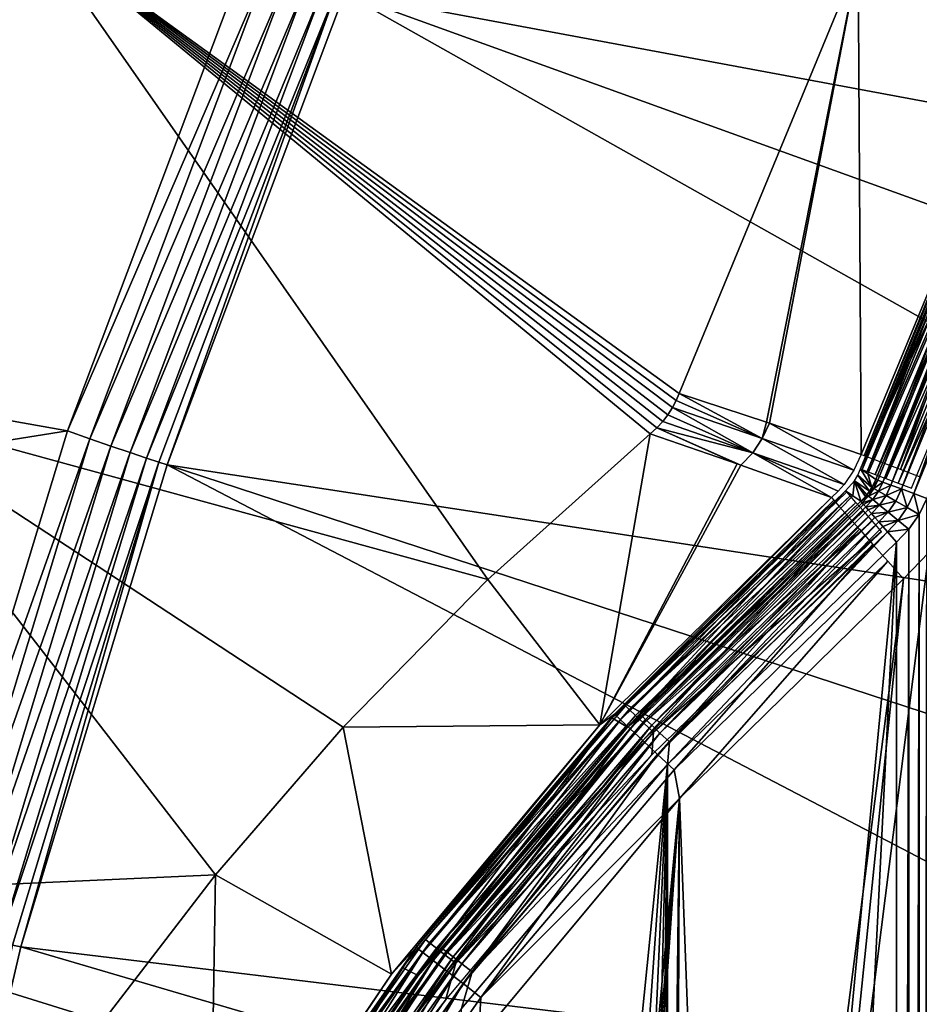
# Model space of a CAD drawing. Header units: millimetres. Extents: x -43.6 to 43.6, y -43.6 to 43.6.
# Tile 187 of 256: x -34.2 to -30.1, y 8.9 to 13.4. Entities that reach past the tile are written whole.
import ezdxf

# ---------------------------------------------------------------- set-up
doc = ezdxf.new("R2010")
doc.units = ezdxf.units.MM
doc.header["$LTSCALE"] = 52.148148
for name, color, linetype in [('150', 7, 'CONTINUOUS'), ('152', 7, 'CONTINUOUS'), ('153', 7, 'CONTINUOUS'), ('157', 7, 'CONTINUOUS'), ('177', 7, 'CONTINUOUS'), ('206', 7, 'CONTINUOUS'), ('208', 7, 'CONTINUOUS'), ('214', 7, 'CONTINUOUS'), ('223', 7, 'CONTINUOUS'), ('226', 7, 'CONTINUOUS'), ('230', 7, 'CONTINUOUS'), ('31', 7, 'CONTINUOUS'), ('69', 7, 'CONTINUOUS'), ('70', 7, 'CONTINUOUS'), ('73', 7, 'CONTINUOUS'), ('82', 7, 'CONTINUOUS'), ('83', 7, 'CONTINUOUS'), ('97', 7, 'CONTINUOUS'), ('98', 7, 'CONTINUOUS'), ('99', 7, 'CONTINUOUS')]:
    doc.layers.add(name, color=color, linetype=linetype)

msp = doc.modelspace()

# ---------------------------------------------------------------- linework, layer by layer
at = {"layer": '150', "linetype": 'Continuous'}
for points in [[(-34.9694, 11.6539, 23.9303), (-34.1513, 13.8697, 23.9303), (-32.0471, 10.8533, 12.7246), (-34.9694, 11.6539, 23.9303)], [(-32.0471, 10.8533, 12.7246), (-34.1513, 13.8697, 23.9303), (-31.3003, 11.5221, 10.9413), (-32.0471, 10.8533, 12.7246)], [(-31.3003, 11.5221, 10.9413), (-34.1513, 13.8697, 23.9303), (-31.2695, 11.5503, 10.8703), (-31.3003, 11.5221, 10.9413)], [(-31.2695, 11.5503, 10.8703), (-34.1513, 13.8697, 23.9303), (-31.2427, 11.5794, 10.8147), (-31.2695, 11.5503, 10.8703)], [(-31.2427, 11.5794, 10.8147), (-34.1513, 13.8697, 23.9303), (-31.2191, 11.6099, 10.7722), (-31.2427, 11.5794, 10.8147)], [(-31.2191, 11.6099, 10.7722), (-34.1513, 13.8697, 23.9303), (-31.198, 11.6429, 10.7414), (-31.2191, 11.6099, 10.7722)], [(-31.198, 11.6429, 10.7414), (-34.1513, 13.8697, 23.9303), (-31.1804, 11.6764, 10.7239), (-31.198, 11.6429, 10.7414)], [(-31.1804, 11.6764, 10.7239), (-34.1513, 13.8697, 23.9303), (-31.1668, 11.7086, 10.7186), (-31.1804, 11.6764, 10.7239)], [(-31.1668, 11.7086, 10.7186), (-34.1513, 13.8697, 23.9303), (-30.3443, 13.6999, 10.7186), (-31.1668, 11.7086, 10.7186)], [(-35.644, 9.3902, 23.9303), (-34.9694, 11.6539, 23.9303), (-33.2984, 9.4961, 15.6543), (-35.644, 9.3902, 23.9303)], [(-33.2984, 9.4961, 15.6543), (-34.9694, 11.6539, 23.9303), (-32.711, 10.1753, 14.2879), (-33.2984, 9.4961, 15.6543)], [(-32.711, 10.1753, 14.2879), (-34.9694, 11.6539, 23.9303), (-32.0471, 10.8533, 12.7246), (-32.711, 10.1753, 14.2879)], [(-33.8157, 8.822, 16.8453), (-35.644, 9.3902, 23.9303), (-33.2984, 9.4961, 15.6543), (-33.8157, 8.822, 16.8453)], [(-34.2693, 8.1581, 17.8803), (-35.644, 9.3902, 23.9303), (-33.8157, 8.822, 16.8453), (-34.2693, 8.1581, 17.8803)]]:
    msp.add_3dface(points, dxfattribs=at)
at = {"layer": '152', "color": 2, "linetype": 'Continuous'}
for points in [[(-40.2219, 15.2537, 26.3), (-41.0695, 12.7974, 26.3), (-33.1513, 13.7323, 26.3), (-40.2219, 15.2537, 26.3)], [(-33.1513, 13.7323, 26.3), (-41.0695, 12.7974, 26.3), (-33.9779, 11.5361, 26.3), (-33.1513, 13.7323, 26.3)], [(-41.0695, 12.7974, 26.3), (-41.7673, 10.2942, 26.3), (-33.9779, 11.5361, 26.3), (-41.0695, 12.7974, 26.3)], [(-33.9779, 11.5361, 26.3), (-41.7673, 10.2942, 26.3), (-34.6595, 9.2894, 26.3), (-33.9779, 11.5361, 26.3)]]:
    msp.add_3dface(points, dxfattribs=at)
at = {"layer": '153', "color": 2, "linetype": 'Continuous'}
for points in [[(-31.7495, 15.6569, 25.9303), (-32.7053, 13.5475, 25.9303), (-26.2824, 12.3507, 2.3697), (-31.7495, 15.6569, 25.9303)], [(-25.3107, 14.2361, 2.3697), (-31.7495, 15.6569, 25.9303), (-25.8138, 13.3022, 2.3697), (-25.3107, 14.2361, 2.3697)], [(-25.8138, 13.3022, 2.3697), (-31.7495, 15.6569, 25.9303), (-26.2824, 12.3507, 2.3697), (-25.8138, 13.3022, 2.3697)], [(-32.7053, 13.5475, 25.9303), (-33.5208, 11.3809, 25.9303), (-27.1137, 10.3997, 2.3697), (-32.7053, 13.5475, 25.9303)], [(-26.2824, 12.3507, 2.3697), (-32.7053, 13.5475, 25.9303), (-26.7159, 11.3828, 2.3697), (-26.2824, 12.3507, 2.3697)], [(-26.7159, 11.3828, 2.3697), (-32.7053, 13.5475, 25.9303), (-27.1137, 10.3997, 2.3697), (-26.7159, 11.3828, 2.3697)], [(-33.5208, 11.3809, 25.9303), (-34.1933, 9.1644, 25.9303), (-27.8004, 8.3927, 2.3697), (-33.5208, 11.3809, 25.9303)], [(-27.1137, 10.3997, 2.3697), (-33.5208, 11.3809, 25.9303), (-27.4753, 9.4025, 2.3697), (-27.1137, 10.3997, 2.3697)], [(-27.4753, 9.4025, 2.3697), (-33.5208, 11.3809, 25.9303), (-27.8004, 8.3927, 2.3697), (-27.4753, 9.4025, 2.3697)], [(-34.1933, 9.1644, 25.9303), (-34.7194, 6.9093, 25.9303), (-28.0883, 7.3721, 2.3697), (-34.1933, 9.1644, 25.9303)], [(-27.8004, 8.3927, 2.3697), (-34.1933, 9.1644, 25.9303), (-28.0883, 7.3721, 2.3697), (-27.8004, 8.3927, 2.3697)]]:
    msp.add_3dface(points, dxfattribs=at)
at = {"layer": '157', "color": 1, "linetype": 'Continuous'}
for points in [[(-30.0136, 8.8124, -15), (-30.5658, 6.6487, -15), (-30.0196, 10.9773, -15), (-30.0136, 8.8124, -15)], [(-30.0196, 10.9773, -15), (-30.5658, 6.6487, -15), (-30.1355, 10.8556, -15), (-30.0196, 10.9773, -15)], [(-30.1355, 10.8556, -15), (-30.9622, 4.4513, -15), (-31.1649, 9.8461, -15), (-30.1355, 10.8556, -15)], [(-30.5658, 6.6487, -15), (-30.9622, 4.4513, -15), (-30.1355, 10.8556, -15), (-30.5658, 6.6487, -15)], [(-31.1649, 9.8461, -15), (-32.0372, 0.658, -15), (-32.0894, 8.7392, -15), (-31.1649, 9.8461, -15)], [(-31.9344, 0.4516, -15), (-32.0372, 0.658, -15), (-31.1649, 9.8461, -15), (-31.9344, 0.4516, -15)], [(-31.8713, 0.2297, -15), (-31.9344, 0.4516, -15), (-31.1649, 9.8461, -15), (-31.8713, 0.2297, -15)], [(-31.85, 0, -15), (-31.8713, 0.2297, -15), (-31.1649, 9.8461, -15), (-31.85, 0, -15)], [(-31.2806, 0, -15), (-31.85, 0, -15), (-31.1649, 9.8461, -15), (-31.2806, 0, -15)], [(-31.2009, 2.2311, -15), (-31.2806, 0, -15), (-31.1649, 9.8461, -15), (-31.2009, 2.2311, -15)], [(-30.9622, 4.4513, -15), (-31.2009, 2.2311, -15), (-31.1649, 9.8461, -15), (-30.9622, 4.4513, -15)]]:
    msp.add_3dface(points, dxfattribs=at)
at = {"layer": '177', "linetype": 'Continuous'}
for points in [[(-30.3443, 13.6999, 10.7186), (-29.3948, 15.6336, 10.719), (-29.5256, 13.3715, -14.5174), (-30.3443, 13.6999, 10.7186)], [(-31.1668, 11.7086, 10.7186), (-30.3443, 13.6999, 10.7186), (-30.7654, 11.5766, -1.3728), (-31.1668, 11.7086, 10.7186)], [(-30.7654, 11.5766, -1.3728), (-30.3443, 13.6999, 10.7186), (-30.7523, 11.5722, -1.7658), (-30.7654, 11.5766, -1.3728)], [(-30.7523, 11.5722, -1.7658), (-30.3443, 13.6999, 10.7186), (-30.3312, 11.4269, -14.5174), (-30.7523, 11.5722, -1.7658)], [(-30.3312, 11.4269, -14.5174), (-30.3443, 13.6999, 10.7186), (-29.5256, 13.3715, -14.5174), (-30.3312, 11.4269, -14.5174)]]:
    msp.add_3dface(points, dxfattribs=at)
at = {"layer": '206', "linetype": 'Continuous'}
for points in [[(-30.3312, 11.4269, -14.5174), (-29.5256, 13.3715, -14.5174), (-30.3166, 11.4214, -14.6253), (-30.3312, 11.4269, -14.5174)], [(-30.3166, 11.4214, -14.6253), (-29.5256, 13.3715, -14.5174), (-29.5975, 13.1731, -14.6253), (-30.3166, 11.4214, -14.6253)], [(-30.3166, 11.4214, -14.6253), (-29.5975, 13.1731, -14.6253), (-30.2802, 11.4077, -14.7277), (-30.3166, 11.4214, -14.6253)], [(-30.2802, 11.4077, -14.7277), (-29.5975, 13.1731, -14.6253), (-29.562, 13.1572, -14.7277), (-30.2802, 11.4077, -14.7277)], [(-30.2802, 11.4077, -14.7277), (-29.562, 13.1572, -14.7277), (-30.2237, 11.3864, -14.8192), (-30.2802, 11.4077, -14.7277)], [(-30.2237, 11.3864, -14.8192), (-29.562, 13.1572, -14.7277), (-29.5069, 13.1327, -14.8192), (-30.2237, 11.3864, -14.8192)], [(-30.2237, 11.3864, -14.8192), (-29.5069, 13.1327, -14.8192), (-30.15, 11.3587, -14.8954), (-30.2237, 11.3864, -14.8192)], [(-30.15, 11.3587, -14.8954), (-29.5069, 13.1327, -14.8192), (-29.4349, 13.1007, -14.8954), (-30.15, 11.3587, -14.8954)], [(-30.15, 11.3587, -14.8954), (-29.4349, 13.1007, -14.8954), (-30.0625, 11.3257, -14.9526), (-30.15, 11.3587, -14.8954)]]:
    msp.add_3dface(points, dxfattribs=at)
at = {"layer": '208', "linetype": 'Continuous'}
msp.add_3dface([(-34.1513, 13.8697, 23.9303), (-34.9694, 11.6539, 23.9303), (-34.2031, 13.8473, 24.0316), (-34.1513, 13.8697, 23.9303)], dxfattribs=at)
at = {"layer": '214', "color": 2, "linetype": 'Continuous'}
for points in [[(-33.1513, 13.7323, 26.3), (-33.9779, 11.5361, 26.3), (-33.0517, 13.6904, 26.2882), (-33.1513, 13.7323, 26.3)], [(-33.0517, 13.6904, 26.2882), (-33.9779, 11.5361, 26.3), (-33.8762, 11.4994, 26.2882), (-33.0517, 13.6904, 26.2882)], [(-33.0517, 13.6904, 26.2882), (-33.8762, 11.4994, 26.2882), (-32.9564, 13.651, 26.2532), (-33.0517, 13.6904, 26.2882)], [(-32.9564, 13.651, 26.2532), (-33.8762, 11.4994, 26.2882), (-33.7786, 11.4663, 26.2532), (-32.9564, 13.651, 26.2532)], [(-32.9564, 13.651, 26.2532), (-33.7786, 11.4663, 26.2532), (-32.8705, 13.6154, 26.1968), (-32.9564, 13.651, 26.2532)], [(-32.8705, 13.6154, 26.1968), (-33.7786, 11.4663, 26.2532), (-33.6905, 11.4364, 26.1968), (-32.8705, 13.6154, 26.1968)], [(-32.8705, 13.6154, 26.1968), (-33.6905, 11.4364, 26.1968), (-32.7978, 13.5853, 26.1216), (-32.8705, 13.6154, 26.1968)], [(-32.7978, 13.5853, 26.1216), (-33.6905, 11.4364, 26.1968), (-33.616, 11.4111, 26.1216), (-32.7978, 13.5853, 26.1216)], [(-32.7978, 13.5853, 26.1216), (-33.616, 11.4111, 26.1216), (-32.7419, 13.5621, 26.0312), (-32.7978, 13.5853, 26.1216)], [(-32.7419, 13.5621, 26.0312), (-33.616, 11.4111, 26.1216), (-33.5587, 11.3917, 26.0312), (-32.7419, 13.5621, 26.0312)], [(-33.5208, 11.3809, 25.9303), (-32.7419, 13.5621, 26.0312), (-33.5587, 11.3917, 26.0312), (-33.5208, 11.3809, 25.9303)], [(-33.5208, 11.3809, 25.9303), (-32.7053, 13.5475, 25.9303), (-32.7419, 13.5621, 26.0312), (-33.5208, 11.3809, 25.9303)], [(-33.9779, 11.5361, 26.3), (-34.6595, 9.2894, 26.3), (-33.8762, 11.4994, 26.2882), (-33.9779, 11.5361, 26.3)], [(-33.8762, 11.4994, 26.2882), (-34.6595, 9.2894, 26.3), (-34.5557, 9.2592, 26.2882), (-33.8762, 11.4994, 26.2882)], [(-33.8762, 11.4994, 26.2882), (-34.5557, 9.2592, 26.2882), (-33.7786, 11.4663, 26.2532), (-33.8762, 11.4994, 26.2882)], [(-33.7786, 11.4663, 26.2532), (-34.5557, 9.2592, 26.2882), (-34.4562, 9.2325, 26.2532), (-33.7786, 11.4663, 26.2532)], [(-33.7786, 11.4663, 26.2532), (-34.4562, 9.2325, 26.2532), (-33.6905, 11.4364, 26.1968), (-33.7786, 11.4663, 26.2532)], [(-33.6905, 11.4364, 26.1968), (-34.4562, 9.2325, 26.2532), (-34.3663, 9.2084, 26.1968), (-33.6905, 11.4364, 26.1968)], [(-33.6905, 11.4364, 26.1968), (-34.3663, 9.2084, 26.1968), (-33.616, 11.4111, 26.1216), (-33.6905, 11.4364, 26.1968)], [(-33.616, 11.4111, 26.1216), (-34.3663, 9.2084, 26.1968), (-34.2903, 9.1881, 26.1216), (-33.616, 11.4111, 26.1216)], [(-33.616, 11.4111, 26.1216), (-34.2903, 9.1881, 26.1216), (-33.5587, 11.3917, 26.0312), (-33.616, 11.4111, 26.1216)], [(-33.5587, 11.3917, 26.0312), (-34.2903, 9.1881, 26.1216), (-34.2319, 9.1724, 26.0312), (-33.5587, 11.3917, 26.0312)], [(-34.1933, 9.1644, 25.9303), (-33.5587, 11.3917, 26.0312), (-34.2319, 9.1724, 26.0312), (-34.1933, 9.1644, 25.9303)], [(-34.1933, 9.1644, 25.9303), (-33.5208, 11.3809, 25.9303), (-33.5587, 11.3917, 26.0312), (-34.1933, 9.1644, 25.9303)], [(-34.7194, 6.9093, 25.9303), (-34.1933, 9.1644, 25.9303), (-34.2319, 9.1724, 26.0312), (-34.7194, 6.9093, 25.9303)]]:
    msp.add_3dface(points, dxfattribs=at)
at = {"layer": '223', "linetype": 'Continuous'}
for points in [[(-32.0471, 10.8533, 12.7246), (-31.3003, 11.5221, 10.9413), (-31.5324, 10.1849, -14.5153), (-32.0471, 10.8533, 12.7246)], [(-31.3003, 11.5221, 10.9413), (-30.8999, 11.3849, -1.2554), (-31.5324, 10.1849, -14.5153), (-31.3003, 11.5221, 10.9413)], [(-30.8999, 11.3849, -1.2554), (-30.8834, 11.3791, -1.7618), (-31.5324, 10.1849, -14.5153), (-30.8999, 11.3849, -1.2554)], [(-30.8834, 11.3791, -1.7618), (-30.4672, 11.2294, -14.5153), (-31.5324, 10.1849, -14.5153), (-30.8834, 11.3791, -1.7618)], [(-32.711, 10.1753, 14.2879), (-32.0471, 10.8533, 12.7246), (-31.5324, 10.1849, -14.5153), (-32.711, 10.1753, 14.2879)], [(-32.4886, 9.0398, -14.5153), (-32.711, 10.1753, 14.2879), (-31.5324, 10.1849, -14.5153), (-32.4886, 9.0398, -14.5153)], [(-33.2984, 9.4961, 15.6543), (-32.711, 10.1753, 14.2879), (-32.4886, 9.0398, -14.5153), (-33.2984, 9.4961, 15.6543)], [(-33.8157, 8.822, 16.8453), (-33.2984, 9.4961, 15.6543), (-33.3265, 7.8055, -14.5153), (-33.8157, 8.822, 16.8453)], [(-33.3265, 7.8055, -14.5153), (-33.2984, 9.4961, 15.6543), (-32.4886, 9.0398, -14.5153), (-33.3265, 7.8055, -14.5153)]]:
    msp.add_3dface(points, dxfattribs=at)
at = {"layer": '226', "linetype": 'Continuous'}
for points in [[(-31.198, 11.6429, 10.7414), (-31.1804, 11.6764, 10.7239), (-30.7849, 11.5009, -1.7873), (-31.198, 11.6429, 10.7414)], [(-31.1804, 11.6764, 10.7239), (-31.1668, 11.7086, 10.7186), (-30.7849, 11.5009, -1.7873), (-31.1804, 11.6764, 10.7239)], [(-31.1668, 11.7086, 10.7186), (-30.7654, 11.5766, -1.3728), (-30.7849, 11.5009, -1.7873), (-31.1668, 11.7086, 10.7186)], [(-31.2191, 11.6099, 10.7722), (-31.198, 11.6429, 10.7414), (-30.8289, 11.436, -1.788), (-31.2191, 11.6099, 10.7722)], [(-31.198, 11.6429, 10.7414), (-30.7849, 11.5009, -1.7873), (-30.8289, 11.436, -1.788), (-31.198, 11.6429, 10.7414)], [(-31.2427, 11.5794, 10.8147), (-31.2191, 11.6099, 10.7722), (-30.8289, 11.436, -1.788), (-31.2427, 11.5794, 10.8147)], [(-31.3003, 11.5221, 10.9413), (-31.2695, 11.5503, 10.8703), (-30.8999, 11.3849, -1.2554), (-31.3003, 11.5221, 10.9413)], [(-31.2695, 11.5503, 10.8703), (-31.2427, 11.5794, 10.8147), (-30.8289, 11.436, -1.788), (-31.2695, 11.5503, 10.8703)], [(-31.2695, 11.5503, 10.8703), (-30.8834, 11.3791, -1.7618), (-30.8999, 11.3849, -1.2554), (-31.2695, 11.5503, 10.8703)], [(-30.8834, 11.3791, -1.7618), (-31.2695, 11.5503, 10.8703), (-30.8289, 11.436, -1.788), (-30.8834, 11.3791, -1.7618)], [(-30.7654, 11.5766, -1.3728), (-30.7523, 11.5722, -1.7658), (-30.7849, 11.5009, -1.7873), (-30.7654, 11.5766, -1.3728)], [(-30.7849, 11.5009, -1.7873), (-30.7523, 11.5722, -1.7658), (-30.3647, 11.3557, -14.5172), (-30.7849, 11.5009, -1.7873)], [(-30.7523, 11.5722, -1.7658), (-30.3312, 11.4269, -14.5174), (-30.3647, 11.3557, -14.5172), (-30.7523, 11.5722, -1.7658)], [(-30.8289, 11.436, -1.788), (-30.7849, 11.5009, -1.7873), (-30.4093, 11.2902, -14.5165), (-30.8289, 11.436, -1.788)], [(-30.4093, 11.2902, -14.5165), (-30.7849, 11.5009, -1.7873), (-30.3647, 11.3557, -14.5172), (-30.4093, 11.2902, -14.5165)], [(-30.4672, 11.2294, -14.5153), (-30.8834, 11.3791, -1.7618), (-30.8289, 11.436, -1.788), (-30.4672, 11.2294, -14.5153)], [(-30.4672, 11.2294, -14.5153), (-30.8289, 11.436, -1.788), (-30.4367, 11.2589, -14.5159), (-30.4672, 11.2294, -14.5153)], [(-30.4367, 11.2589, -14.5159), (-30.8289, 11.436, -1.788), (-30.4093, 11.2902, -14.5165), (-30.4367, 11.2589, -14.5159)]]:
    msp.add_3dface(points, dxfattribs=at)
at = {"layer": '230', "linetype": 'Continuous'}
for points in [[(-31.5324, 10.1849, -14.5153), (-30.4672, 11.2294, -14.5153), (-31.4647, 10.2351, -14.624), (-31.5324, 10.1849, -14.5153)], [(-31.4647, 10.2351, -14.624), (-30.4672, 11.2294, -14.5153), (-30.457, 11.2179, -14.624), (-31.4647, 10.2351, -14.624)], [(-31.4647, 10.2351, -14.624), (-30.457, 11.2179, -14.624), (-31.4363, 10.2087, -14.7268), (-31.4647, 10.2351, -14.624)], [(-31.4363, 10.2087, -14.7268), (-30.457, 11.2179, -14.624), (-30.4313, 11.1889, -14.7268), (-31.4363, 10.2087, -14.7268)], [(-31.4363, 10.2087, -14.7268), (-30.4313, 11.1889, -14.7268), (-31.3922, 10.1675, -14.8187), (-31.4363, 10.2087, -14.7268)], [(-31.3922, 10.1675, -14.8187), (-30.4313, 11.1889, -14.7268), (-30.3912, 11.1438, -14.8187), (-31.3922, 10.1675, -14.8187)], [(-31.3922, 10.1675, -14.8187), (-30.3912, 11.1438, -14.8187), (-31.3345, 10.1137, -14.8952), (-31.3922, 10.1675, -14.8187)], [(-31.3345, 10.1137, -14.8952), (-30.3912, 11.1438, -14.8187), (-30.3388, 11.0847, -14.8952), (-31.3345, 10.1137, -14.8952)], [(-31.3345, 10.1137, -14.8952), (-30.3388, 11.0847, -14.8952), (-31.266, 10.0497, -14.9525), (-31.3345, 10.1137, -14.8952)], [(-31.266, 10.0497, -14.9525), (-30.3388, 11.0847, -14.8952), (-30.2766, 11.0146, -14.9525), (-31.266, 10.0497, -14.9525)], [(-31.266, 10.0497, -14.9525), (-30.2766, 11.0146, -14.9525), (-31.19, 9.9787, -14.9881), (-31.266, 10.0497, -14.9525)], [(-31.19, 9.9787, -14.9881), (-30.2766, 11.0146, -14.9525), (-30.2075, 10.9368, -14.9881), (-31.19, 9.9787, -14.9881)], [(-31.1649, 9.8461, -15), (-31.19, 9.9787, -14.9881), (-30.2075, 10.9368, -14.9881), (-31.1649, 9.8461, -15)], [(-30.1355, 10.8556, -15), (-31.1649, 9.8461, -15), (-30.2075, 10.9368, -14.9881), (-30.1355, 10.8556, -15)], [(-32.3758, 9.1623, -14.624), (-31.5324, 10.1849, -14.5153), (-31.4647, 10.2351, -14.624), (-32.3758, 9.1623, -14.624)], [(-32.3758, 9.1623, -14.624), (-31.4647, 10.2351, -14.624), (-32.3451, 9.1386, -14.7268), (-32.3758, 9.1623, -14.624)], [(-32.3451, 9.1386, -14.7268), (-31.4647, 10.2351, -14.624), (-31.4363, 10.2087, -14.7268), (-32.3451, 9.1386, -14.7268)], [(-32.4886, 9.0398, -14.5153), (-31.5324, 10.1849, -14.5153), (-32.3758, 9.1623, -14.624), (-32.4886, 9.0398, -14.5153)], [(-32.3451, 9.1386, -14.7268), (-31.4363, 10.2087, -14.7268), (-32.2974, 9.1017, -14.8187), (-32.3451, 9.1386, -14.7268)], [(-32.2974, 9.1017, -14.8187), (-31.4363, 10.2087, -14.7268), (-31.3922, 10.1675, -14.8187), (-32.2974, 9.1017, -14.8187)], [(-32.2974, 9.1017, -14.8187), (-31.3922, 10.1675, -14.8187), (-32.2349, 9.0535, -14.8952), (-32.2974, 9.1017, -14.8187)], [(-32.2349, 9.0535, -14.8952), (-31.3922, 10.1675, -14.8187), (-31.3345, 10.1137, -14.8952), (-32.2349, 9.0535, -14.8952)], [(-32.2349, 9.0535, -14.8952), (-31.3345, 10.1137, -14.8952), (-32.1606, 8.9963, -14.9525), (-32.2349, 9.0535, -14.8952)], [(-32.1606, 8.9963, -14.9525), (-31.3345, 10.1137, -14.8952), (-31.266, 10.0497, -14.9525), (-32.1606, 8.9963, -14.9525)], [(-32.1606, 8.9963, -14.9525), (-31.266, 10.0497, -14.9525), (-32.0783, 8.9327, -14.9881), (-32.1606, 8.9963, -14.9525)], [(-32.0783, 8.9327, -14.9881), (-31.266, 10.0497, -14.9525), (-31.19, 9.9787, -14.9881), (-32.0783, 8.9327, -14.9881)], [(-31.1649, 9.8461, -15), (-32.0783, 8.9327, -14.9881), (-31.19, 9.9787, -14.9881), (-31.1649, 9.8461, -15)], [(-31.1649, 9.8461, -15), (-32.0894, 8.7392, -15), (-32.0783, 8.9327, -14.9881), (-31.1649, 9.8461, -15)], [(-33.1824, 8.0087, -14.624), (-32.4886, 9.0398, -14.5153), (-32.3758, 9.1623, -14.624), (-33.1824, 8.0087, -14.624)], [(-33.1824, 8.0087, -14.624), (-32.3758, 9.1623, -14.624), (-33.1496, 7.988, -14.7268), (-33.1824, 8.0087, -14.624)], [(-33.1496, 7.988, -14.7268), (-32.3758, 9.1623, -14.624), (-32.3451, 9.1386, -14.7268), (-33.1496, 7.988, -14.7268)], [(-33.1496, 7.988, -14.7268), (-32.3451, 9.1386, -14.7268), (-33.0986, 7.9558, -14.8187), (-33.1496, 7.988, -14.7268)], [(-33.0986, 7.9558, -14.8187), (-32.3451, 9.1386, -14.7268), (-32.2974, 9.1017, -14.8187), (-33.0986, 7.9558, -14.8187)], [(-33.0986, 7.9558, -14.8187), (-32.2974, 9.1017, -14.8187), (-33.0318, 7.9137, -14.8952), (-33.0986, 7.9558, -14.8187)], [(-33.0318, 7.9137, -14.8952), (-32.2974, 9.1017, -14.8187), (-32.2349, 9.0535, -14.8952), (-33.0318, 7.9137, -14.8952)], [(-33.0318, 7.9137, -14.8952), (-32.2349, 9.0535, -14.8952), (-32.9526, 7.8636, -14.9525), (-33.0318, 7.9137, -14.8952)], [(-32.9526, 7.8636, -14.9525), (-32.2349, 9.0535, -14.8952), (-32.1606, 8.9963, -14.9525), (-32.9526, 7.8636, -14.9525)], [(-33.3265, 7.8055, -14.5153), (-32.4886, 9.0398, -14.5153), (-33.1824, 8.0087, -14.624), (-33.3265, 7.8055, -14.5153)], [(-32.9526, 7.8636, -14.9525), (-32.1606, 8.9963, -14.9525), (-32.8646, 7.8081, -14.9881), (-32.9526, 7.8636, -14.9525)], [(-32.8646, 7.8081, -14.9881), (-32.1606, 8.9963, -14.9525), (-32.0783, 8.9327, -14.9881), (-32.8646, 7.8081, -14.9881)], [(-32.0894, 8.7392, -15), (-32.8646, 7.8081, -14.9881), (-32.0783, 8.9327, -14.9881), (-32.0894, 8.7392, -15)]]:
    msp.add_3dface(points, dxfattribs=at)
at = {"layer": '31', "color": 40, "linetype": 'Continuous', "true_color": 0xffde00}
for points in [[(-30.0643, 11.1515, -20.2), (-30.0294, 11.2258, -20.2), (-30.0643, -11.1516, -20.2), (-30.0643, 11.1515, -20.2)], [(-30.0643, -11.1516, -20.2), (-30.0294, 11.2258, -20.2), (-30.0294, -11.2258, -20.2), (-30.0643, -11.1516, -20.2)], [(-30.111, 11.0839, -20.2), (-30.0643, 11.1515, -20.2), (-30.111, -11.0839, -20.2), (-30.111, 11.0839, -20.2)], [(-30.111, -11.0839, -20.2), (-30.0643, 11.1515, -20.2), (-30.0647, -11.1509, -20.2), (-30.111, -11.0839, -20.2)], [(-30.0647, -11.1509, -20.2), (-30.0643, 11.1515, -20.2), (-30.0643, -11.1516, -20.2), (-30.0647, -11.1509, -20.2)], [(-30.168, 11.0249, -20.2), (-30.111, 11.0839, -20.2), (-30.168, -11.0249, -20.2), (-30.168, 11.0249, -20.2)], [(-30.168, -11.0249, -20.2), (-30.111, 11.0839, -20.2), (-30.111, -11.0839, -20.2), (-30.168, -11.0249, -20.2)], [(-31.2212, -10.0038, -20.2), (-31.2212, 0, -20.2), (-30.168, 11.0249, -20.2), (-31.2212, -10.0038, -20.2)], [(-31.2212, -10.0038, -20.2), (-30.168, 11.0249, -20.2), (-30.168, -11.0249, -20.2), (-31.2212, -10.0038, -20.2)], [(-31.2212, 10.0038, -20.2), (-30.168, 11.0249, -20.2), (-31.2212, 0, -20.2), (-31.2212, 10.0038, -20.2)], [(-32.1673, 8.8823, -20.2), (-31.2212, 10.0038, -20.2), (-32.0745, 1.5697, -20.2), (-32.1673, 8.8823, -20.2)], [(-32.0745, 1.5697, -20.2), (-31.2212, 10.0038, -20.2), (-31.8301, 1.3795, -20.2), (-32.0745, 1.5697, -20.2)], [(-31.8301, 1.3795, -20.2), (-31.2212, 10.0038, -20.2), (-31.6204, 1.1516, -20.2), (-31.8301, 1.3795, -20.2)], [(-31.6204, 1.1516, -20.2), (-31.2212, 10.0038, -20.2), (-31.451, 0.8924, -20.2), (-31.6204, 1.1516, -20.2)], [(-31.451, 0.8924, -20.2), (-31.2212, 10.0038, -20.2), (-31.3266, 0.6088, -20.2), (-31.451, 0.8924, -20.2)], [(-31.3266, 0.6088, -20.2), (-31.2212, 10.0038, -20.2), (-31.2506, 0.3086, -20.2), (-31.3266, 0.6088, -20.2)], [(-31.2506, 0.3086, -20.2), (-31.2212, 10.0038, -20.2), (-31.225, 0, -20.2), (-31.2506, 0.3086, -20.2)], [(-31.2212, 10.0038, -20.2), (-31.2212, 0, -20.2), (-31.225, 0, -20.2), (-31.2212, 10.0038, -20.2)]]:
    msp.add_3dface(points, dxfattribs=at)
at = {"layer": '69', "color": 40, "linetype": 'Continuous', "true_color": 0xffde00}
for points in [[(-29.4479, 13.2925, -19.9544), (-30.3332, 11.3612, -15.2544), (-29.5166, 13.3396, -15.2544), (-29.4479, 13.2925, -19.9544)], [(-30.3001, 11.3385, -17.4832), (-30.3332, 11.3612, -15.2544), (-29.4479, 13.2925, -19.9544), (-30.3001, 11.3385, -17.4832)], [(-30.2635, 11.3133, -19.9544), (-30.3001, 11.3385, -17.4832), (-29.4479, 13.2925, -19.9544), (-30.2635, 11.3133, -19.9544)]]:
    msp.add_3dface(points, dxfattribs=at)
at = {"layer": '70', "color": 40, "linetype": 'Continuous', "true_color": 0xffde00}
for points in [[(-30.4022, 11.2612, -15.2544), (-31.4042, 10.1741, -19.9544), (-31.4764, 10.2169, -15.2544), (-30.4022, 11.2612, -15.2544)], [(-30.3693, 11.2383, -17.4832), (-31.4042, 10.1741, -19.9544), (-30.4022, 11.2612, -15.2544), (-30.3693, 11.2383, -17.4832)], [(-30.3328, 11.2129, -19.9544), (-31.4042, 10.1741, -19.9544), (-30.3693, 11.2383, -17.4832), (-30.3328, 11.2129, -19.9544)], [(-31.4764, 10.2169, -15.2544), (-32.3663, 9.0334, -19.9544), (-32.441, 9.0708, -15.2544), (-31.4764, 10.2169, -15.2544)], [(-31.4042, 10.1741, -19.9544), (-32.3663, 9.0334, -19.9544), (-31.4764, 10.2169, -15.2544), (-31.4042, 10.1741, -19.9544)], [(-32.441, 9.0708, -15.2544), (-33.2097, 7.8023, -19.9544), (-33.2865, 7.834, -15.2544), (-32.441, 9.0708, -15.2544)], [(-32.3663, 9.0334, -19.9544), (-33.2097, 7.8023, -19.9544), (-32.441, 9.0708, -15.2544), (-32.3663, 9.0334, -19.9544)]]:
    msp.add_3dface(points, dxfattribs=at)
at = {"layer": '73', "color": 40, "linetype": 'Continuous', "true_color": 0xffde00}
for points in [[(-30.3332, 11.3612, -15.2544), (-30.281, 11.2762, -19.9545), (-30.3458, 11.3329, -15.2545), (-30.3332, 11.3612, -15.2544)], [(-30.3332, 11.3612, -15.2544), (-30.3001, 11.3385, -17.4832), (-30.281, 11.2762, -19.9545), (-30.3332, 11.3612, -15.2544)], [(-30.3458, 11.3329, -15.2545), (-30.2916, 11.2592, -19.9545), (-30.3618, 11.3065, -15.2545), (-30.3458, 11.3329, -15.2545)], [(-30.281, 11.2762, -19.9545), (-30.2916, 11.2592, -19.9545), (-30.3458, 11.3329, -15.2545), (-30.281, 11.2762, -19.9545)], [(-30.3001, 11.3385, -17.4832), (-30.2635, 11.3133, -19.9544), (-30.281, 11.2762, -19.9545), (-30.3001, 11.3385, -17.4832)], [(-30.3693, 11.2383, -17.4832), (-30.4022, 11.2612, -15.2544), (-30.3618, 11.3065, -15.2545), (-30.3693, 11.2383, -17.4832)], [(-30.3328, 11.2129, -19.9544), (-30.3693, 11.2383, -17.4832), (-30.3618, 11.3065, -15.2545), (-30.3328, 11.2129, -19.9544)], [(-30.3108, 11.2348, -19.9545), (-30.3328, 11.2129, -19.9544), (-30.3618, 11.3065, -15.2545), (-30.3108, 11.2348, -19.9545)], [(-30.3043, 11.2424, -19.9545), (-30.3108, 11.2348, -19.9545), (-30.3618, 11.3065, -15.2545), (-30.3043, 11.2424, -19.9545)], [(-30.2916, 11.2592, -19.9545), (-30.3043, 11.2424, -19.9545), (-30.3618, 11.3065, -15.2545), (-30.2916, 11.2592, -19.9545)]]:
    msp.add_3dface(points, dxfattribs=at)
at = {"layer": '82', "color": 40, "linetype": 'Continuous', "true_color": 0xffde00}
for points in [[(-29.5166, 13.3396, -15.2544), (-30.3332, 11.3612, -15.2544), (-29.5682, 13.2063, -15.1888), (-29.5166, 13.3396, -15.2544)], [(-29.4064, 13.1341, -15.0086), (-30.1601, 11.2964, -15.0086), (-29.2891, 13.2362, -15), (-29.4064, 13.1341, -15.0086)], [(-29.2891, 13.2362, -15), (-30.1601, 11.2964, -15.0086), (-30.0991, 11.2735, -15), (-29.2891, 13.2362, -15)], [(-29.5682, 13.2063, -15.1888), (-30.3332, 11.3612, -15.2544), (-30.3261, 11.3585, -15.1888), (-29.5682, 13.2063, -15.1888)], [(-29.5682, 13.2063, -15.1888), (-30.3261, 11.3585, -15.1888), (-29.5459, 13.1964, -15.1275), (-29.5682, 13.2063, -15.1888)], [(-29.5459, 13.1964, -15.1275), (-30.3261, 11.3585, -15.1888), (-30.3032, 11.3499, -15.1275), (-29.5459, 13.1964, -15.1275)], [(-29.5459, 13.1964, -15.1275), (-30.3032, 11.3499, -15.1275), (-29.5096, 13.1802, -15.0747), (-29.5459, 13.1964, -15.1275)], [(-29.5096, 13.1802, -15.0747), (-30.3032, 11.3499, -15.1275), (-30.266, 11.336, -15.0747), (-29.5096, 13.1802, -15.0747)], [(-29.5096, 13.1802, -15.0747), (-30.266, 11.336, -15.0747), (-29.462, 13.1589, -15.0341), (-29.5096, 13.1802, -15.0747)], [(-29.462, 13.1589, -15.0341), (-30.266, 11.336, -15.0747), (-30.2172, 11.3177, -15.0341), (-29.462, 13.1589, -15.0341)], [(-29.462, 13.1589, -15.0341), (-30.2172, 11.3177, -15.0341), (-29.4064, 13.1341, -15.0086), (-29.462, 13.1589, -15.0341)], [(-29.4064, 13.1341, -15.0086), (-30.2172, 11.3177, -15.0341), (-30.1601, 11.2964, -15.0086), (-29.4064, 13.1341, -15.0086)]]:
    msp.add_3dface(points, dxfattribs=at)
at = {"layer": '83', "color": 40, "linetype": 'Continuous', "true_color": 0xffde00}
for points in [[(-30.4022, 11.2612, -15.2544), (-31.4764, 10.2169, -15.2544), (-30.3972, 11.2555, -15.1891), (-30.4022, 11.2612, -15.2544)], [(-30.3972, 11.2555, -15.1891), (-31.4764, 10.2169, -15.2544), (-31.414, 10.2726, -15.1891), (-30.3972, 11.2555, -15.1891)], [(-30.3972, 11.2555, -15.1891), (-31.414, 10.2726, -15.1891), (-30.3811, 11.2372, -15.1277), (-30.3972, 11.2555, -15.1891)], [(-30.3811, 11.2372, -15.1277), (-31.414, 10.2726, -15.1891), (-31.3962, 10.2559, -15.1277), (-30.3811, 11.2372, -15.1277)], [(-30.3811, 11.2372, -15.1277), (-31.3962, 10.2559, -15.1277), (-30.3549, 11.2074, -15.0749), (-30.3811, 11.2372, -15.1277)], [(-30.3549, 11.2074, -15.0749), (-31.3962, 10.2559, -15.1277), (-31.3674, 10.2287, -15.0749), (-30.3549, 11.2074, -15.0749)], [(-30.3549, 11.2074, -15.0749), (-31.3674, 10.2287, -15.0749), (-30.3205, 11.1683, -15.0343), (-30.3549, 11.2074, -15.0749)], [(-30.3205, 11.1683, -15.0343), (-31.3674, 10.2287, -15.0749), (-31.3294, 10.193, -15.0343), (-30.3205, 11.1683, -15.0343)], [(-30.3205, 11.1683, -15.0343), (-31.3294, 10.193, -15.0343), (-30.2803, 11.1226, -15.0087), (-30.3205, 11.1683, -15.0343)], [(-30.2803, 11.1226, -15.0087), (-31.3294, 10.193, -15.0343), (-31.2851, 10.1512, -15.0087), (-30.2803, 11.1226, -15.0087)], [(-30.2803, 11.1226, -15.0087), (-31.2851, 10.1512, -15.0087), (-30.2371, 11.0734, -15), (-30.2803, 11.1226, -15.0087)], [(-30.2371, 11.0734, -15), (-31.2851, 10.1512, -15.0087), (-31.2932, 10.0469, -15), (-30.2371, 11.0734, -15)], [(-31.414, 10.2726, -15.1891), (-31.4764, 10.2169, -15.2544), (-32.3336, 9.1982, -15.1891), (-31.414, 10.2726, -15.1891)], [(-31.414, 10.2726, -15.1891), (-32.3336, 9.1982, -15.1891), (-31.3962, 10.2559, -15.1277), (-31.414, 10.2726, -15.1891)], [(-31.3962, 10.2559, -15.1277), (-32.3336, 9.1982, -15.1891), (-32.3144, 9.1832, -15.1277), (-31.3962, 10.2559, -15.1277)], [(-31.3962, 10.2559, -15.1277), (-32.3144, 9.1832, -15.1277), (-31.3674, 10.2287, -15.0749), (-31.3962, 10.2559, -15.1277)], [(-31.3674, 10.2287, -15.0749), (-32.3144, 9.1832, -15.1277), (-32.2831, 9.1589, -15.0749), (-31.3674, 10.2287, -15.0749)], [(-31.3674, 10.2287, -15.0749), (-32.2831, 9.1589, -15.0749), (-31.3294, 10.193, -15.0343), (-31.3674, 10.2287, -15.0749)], [(-31.4764, 10.2169, -15.2544), (-32.441, 9.0708, -15.2544), (-32.3336, 9.1982, -15.1891), (-31.4764, 10.2169, -15.2544)], [(-31.3294, 10.193, -15.0343), (-32.2831, 9.1589, -15.0749), (-32.2419, 9.1269, -15.0343), (-31.3294, 10.193, -15.0343)], [(-31.3294, 10.193, -15.0343), (-32.2419, 9.1269, -15.0343), (-31.2851, 10.1512, -15.0087), (-31.3294, 10.193, -15.0343)], [(-31.2851, 10.1512, -15.0087), (-32.2419, 9.1269, -15.0343), (-32.1939, 9.0895, -15.0087), (-31.2851, 10.1512, -15.0087)], [(-31.2851, 10.1512, -15.0087), (-32.1939, 9.0895, -15.0087), (-31.2932, 10.0469, -15), (-31.2851, 10.1512, -15.0087)], [(-31.2932, 10.0469, -15), (-32.1939, 9.0895, -15.0087), (-32.2418, 8.9198, -15), (-31.2932, 10.0469, -15)], [(-32.3336, 9.1982, -15.1891), (-32.441, 9.0708, -15.2544), (-33.1479, 8.0419, -15.1891), (-32.3336, 9.1982, -15.1891)], [(-32.3336, 9.1982, -15.1891), (-33.1479, 8.0419, -15.1891), (-32.3144, 9.1832, -15.1277), (-32.3336, 9.1982, -15.1891)], [(-32.3144, 9.1832, -15.1277), (-33.1479, 8.0419, -15.1891), (-33.1273, 8.0288, -15.1277), (-32.3144, 9.1832, -15.1277)], [(-32.3144, 9.1832, -15.1277), (-33.1273, 8.0288, -15.1277), (-32.2831, 9.1589, -15.0749), (-32.3144, 9.1832, -15.1277)], [(-32.2831, 9.1589, -15.0749), (-33.1273, 8.0288, -15.1277), (-33.0939, 8.0075, -15.0749), (-32.2831, 9.1589, -15.0749)], [(-32.2831, 9.1589, -15.0749), (-33.0939, 8.0075, -15.0749), (-32.2419, 9.1269, -15.0343), (-32.2831, 9.1589, -15.0749)], [(-32.2419, 9.1269, -15.0343), (-33.0939, 8.0075, -15.0749), (-33.0499, 7.9796, -15.0343), (-32.2419, 9.1269, -15.0343)], [(-32.2419, 9.1269, -15.0343), (-33.0499, 7.9796, -15.0343), (-32.1939, 9.0895, -15.0087), (-32.2419, 9.1269, -15.0343)], [(-32.441, 9.0708, -15.2544), (-33.2865, 7.834, -15.2544), (-33.1479, 8.0419, -15.1891), (-32.441, 9.0708, -15.2544)], [(-32.1939, 9.0895, -15.0087), (-33.0499, 7.9796, -15.0343), (-32.9985, 7.9469, -15.0087), (-32.1939, 9.0895, -15.0087)], [(-32.1939, 9.0895, -15.0087), (-32.9985, 7.9469, -15.0087), (-32.2418, 8.9198, -15), (-32.1939, 9.0895, -15.0087)], [(-32.2418, 8.9198, -15), (-32.9985, 7.9469, -15.0087), (-33.0732, 7.7037, -15), (-32.2418, 8.9198, -15)]]:
    msp.add_3dface(points, dxfattribs=at)
at = {"layer": '97', "color": 40, "linetype": 'Continuous', "true_color": 0xffde00}
for points in [[(-31.4042, 10.1741, -19.9544), (-30.3328, 11.2129, -19.9544), (-31.3406, 10.2281, -20.0182), (-31.4042, 10.1741, -19.9544)], [(-31.3406, 10.2281, -20.0182), (-30.3328, 11.2129, -19.9544), (-30.3266, 11.2058, -20.0182), (-31.3406, 10.2281, -20.0182)], [(-31.3406, 10.2281, -20.0182), (-30.3266, 11.2058, -20.0182), (-31.322, 10.2106, -20.0776), (-31.3406, 10.2281, -20.0182)], [(-31.322, 10.2106, -20.0776), (-30.3266, 11.2058, -20.0182), (-30.3195, 11.1976, -20.0487), (-31.322, 10.2106, -20.0776)], [(-30.3098, 11.1866, -20.0776), (-31.322, 10.2106, -20.0776), (-30.3195, 11.1976, -20.0487), (-30.3098, 11.1866, -20.0776)], [(-31.322, 10.2106, -20.0776), (-30.3098, 11.1866, -20.0776), (-31.293, 10.1832, -20.1284), (-31.322, 10.2106, -20.0776)], [(-31.293, 10.1832, -20.1284), (-30.3098, 11.1866, -20.0776), (-30.2977, 11.1728, -20.1043), (-31.293, 10.1832, -20.1284)], [(-30.2835, 11.1566, -20.1284), (-31.293, 10.1832, -20.1284), (-30.2977, 11.1728, -20.1043), (-30.2835, 11.1566, -20.1284)], [(-31.293, 10.1832, -20.1284), (-30.2835, 11.1566, -20.1284), (-31.2555, 10.1478, -20.1673), (-31.293, 10.1832, -20.1284)], [(-31.2555, 10.1478, -20.1673), (-30.2835, 11.1566, -20.1284), (-30.2673, 11.1382, -20.1495), (-31.2555, 10.1478, -20.1673)], [(-30.2495, 11.1178, -20.1673), (-31.2555, 10.1478, -20.1673), (-30.2673, 11.1382, -20.1495), (-30.2495, 11.1178, -20.1673)], [(-31.2555, 10.1478, -20.1673), (-30.2495, 11.1178, -20.1673), (-31.212, 10.1068, -20.1917), (-31.2555, 10.1478, -20.1673)], [(-31.212, 10.1068, -20.1917), (-30.2495, 11.1178, -20.1673), (-30.2303, 11.096, -20.1815), (-31.212, 10.1068, -20.1917)], [(-30.2101, 11.0729, -20.1917), (-31.212, 10.1068, -20.1917), (-30.2303, 11.096, -20.1815), (-30.2101, 11.0729, -20.1917)], [(-30.168, 11.0249, -20.2), (-31.2212, 10.0038, -20.2), (-30.2101, 11.0729, -20.1917), (-30.168, 11.0249, -20.2)], [(-31.2212, 10.0038, -20.2), (-31.212, 10.1068, -20.1917), (-30.2101, 11.0729, -20.1917), (-31.2212, 10.0038, -20.2)], [(-32.2577, 9.1591, -20.0182), (-31.4042, 10.1741, -19.9544), (-31.3406, 10.2281, -20.0182), (-32.2577, 9.1591, -20.0182)], [(-32.2577, 9.1591, -20.0182), (-31.3406, 10.2281, -20.0182), (-32.2376, 9.1434, -20.0776), (-32.2577, 9.1591, -20.0182)], [(-32.2376, 9.1434, -20.0776), (-31.3406, 10.2281, -20.0182), (-31.322, 10.2106, -20.0776), (-32.2376, 9.1434, -20.0776)], [(-32.2376, 9.1434, -20.0776), (-31.322, 10.2106, -20.0776), (-32.2061, 9.1189, -20.1284), (-32.2376, 9.1434, -20.0776)], [(-32.2061, 9.1189, -20.1284), (-31.322, 10.2106, -20.0776), (-31.293, 10.1832, -20.1284), (-32.2061, 9.1189, -20.1284)], [(-32.2061, 9.1189, -20.1284), (-31.293, 10.1832, -20.1284), (-32.1654, 9.0872, -20.1673), (-32.2061, 9.1189, -20.1284)], [(-32.1654, 9.0872, -20.1673), (-31.293, 10.1832, -20.1284), (-31.2555, 10.1478, -20.1673), (-32.1654, 9.0872, -20.1673)], [(-32.3663, 9.0334, -19.9544), (-31.4042, 10.1741, -19.9544), (-32.2577, 9.1591, -20.0182), (-32.3663, 9.0334, -19.9544)], [(-32.1654, 9.0872, -20.1673), (-31.2555, 10.1478, -20.1673), (-32.1182, 9.0504, -20.1917), (-32.1654, 9.0872, -20.1673)], [(-32.1182, 9.0504, -20.1917), (-31.2555, 10.1478, -20.1673), (-31.212, 10.1068, -20.1917), (-32.1182, 9.0504, -20.1917)], [(-31.2212, 10.0038, -20.2), (-32.1182, 9.0504, -20.1917), (-31.212, 10.1068, -20.1917), (-31.2212, 10.0038, -20.2)], [(-31.2212, 10.0038, -20.2), (-32.1673, 8.8823, -20.2), (-32.1182, 9.0504, -20.1917), (-31.2212, 10.0038, -20.2)], [(-33.0698, 8.0082, -20.0182), (-32.3663, 9.0334, -19.9544), (-32.2577, 9.1591, -20.0182), (-33.0698, 8.0082, -20.0182)], [(-33.0698, 8.0082, -20.0182), (-32.2577, 9.1591, -20.0182), (-33.0483, 7.9945, -20.0776), (-33.0698, 8.0082, -20.0182)], [(-33.0483, 7.9945, -20.0776), (-32.2577, 9.1591, -20.0182), (-32.2376, 9.1434, -20.0776), (-33.0483, 7.9945, -20.0776)], [(-33.0483, 7.9945, -20.0776), (-32.2376, 9.1434, -20.0776), (-33.0147, 7.9731, -20.1284), (-33.0483, 7.9945, -20.0776)], [(-33.0147, 7.9731, -20.1284), (-32.2376, 9.1434, -20.0776), (-32.2061, 9.1189, -20.1284), (-33.0147, 7.9731, -20.1284)], [(-33.0147, 7.9731, -20.1284), (-32.2061, 9.1189, -20.1284), (-32.9712, 7.9454, -20.1673), (-33.0147, 7.9731, -20.1284)], [(-32.9712, 7.9454, -20.1673), (-32.2061, 9.1189, -20.1284), (-32.1654, 9.0872, -20.1673), (-32.9712, 7.9454, -20.1673)], [(-32.9712, 7.9454, -20.1673), (-32.1654, 9.0872, -20.1673), (-32.9207, 7.9132, -20.1917), (-32.9712, 7.9454, -20.1673)], [(-32.9207, 7.9132, -20.1917), (-32.1654, 9.0872, -20.1673), (-32.1182, 9.0504, -20.1917), (-32.9207, 7.9132, -20.1917)], [(-32.1673, 8.8823, -20.2), (-32.9207, 7.9132, -20.1917), (-32.1182, 9.0504, -20.1917), (-32.1673, 8.8823, -20.2)], [(-33.2097, 7.8023, -19.9544), (-32.3663, 9.0334, -19.9544), (-33.0698, 8.0082, -20.0182), (-33.2097, 7.8023, -19.9544)]]:
    msp.add_3dface(points, dxfattribs=at)
at = {"layer": '98', "color": 40, "linetype": 'Continuous', "true_color": 0xffde00}
for points in [[(-30.281, 11.2762, -19.9545), (-30.2635, 11.3133, -19.9544), (-30.2547, 11.31, -20.018), (-30.281, 11.2762, -19.9545)], [(-30.3043, 11.2424, -19.9545), (-30.2916, 11.2592, -19.9545), (-30.2728, 11.2714, -20.0183), (-30.3043, 11.2424, -19.9545)], [(-30.3043, 11.2424, -19.9545), (-30.2728, 11.2714, -20.0183), (-30.297, 11.2363, -20.0183), (-30.3043, 11.2424, -19.9545)], [(-30.2728, 11.2714, -20.0183), (-30.2507, 11.2587, -20.0776), (-30.297, 11.2363, -20.0183), (-30.2728, 11.2714, -20.0183)], [(-30.2916, 11.2592, -19.9545), (-30.281, 11.2762, -19.9545), (-30.2728, 11.2714, -20.0183), (-30.2916, 11.2592, -19.9545)], [(-30.2728, 11.2714, -20.0183), (-30.281, 11.2762, -19.9545), (-30.2547, 11.31, -20.018), (-30.2728, 11.2714, -20.0183)], [(-30.2309, 11.3011, -20.0773), (-30.2728, 11.2714, -20.0183), (-30.2547, 11.31, -20.018), (-30.2309, 11.3011, -20.0773)], [(-30.2507, 11.2587, -20.0776), (-30.2728, 11.2714, -20.0183), (-30.2309, 11.3011, -20.0773), (-30.2507, 11.2587, -20.0776)], [(-30.1936, 11.2872, -20.1282), (-30.2507, 11.2587, -20.0776), (-30.2309, 11.3011, -20.0773), (-30.1936, 11.2872, -20.1282)], [(-30.2162, 11.2389, -20.1284), (-30.2507, 11.2587, -20.0776), (-30.1936, 11.2872, -20.1282), (-30.2162, 11.2389, -20.1284)], [(-30.1453, 11.2691, -20.1672), (-30.2162, 11.2389, -20.1284), (-30.1936, 11.2872, -20.1282), (-30.1453, 11.2691, -20.1672)], [(-30.1715, 11.2132, -20.1672), (-30.2162, 11.2389, -20.1284), (-30.1453, 11.2691, -20.1672), (-30.1715, 11.2132, -20.1672)], [(-30.1198, 11.1834, -20.1917), (-30.1715, 11.2132, -20.1672), (-30.1453, 11.2691, -20.1672), (-30.1198, 11.1834, -20.1917)], [(-30.0893, 11.2482, -20.1917), (-30.1198, 11.1834, -20.1917), (-30.1453, 11.2691, -20.1672), (-30.0893, 11.2482, -20.1917)], [(-30.3328, 11.2129, -19.9544), (-30.3108, 11.2348, -19.9545), (-30.297, 11.2363, -20.0183), (-30.3328, 11.2129, -19.9544)], [(-30.3266, 11.2058, -20.0182), (-30.3328, 11.2129, -19.9544), (-30.297, 11.2363, -20.0183), (-30.3266, 11.2058, -20.0182)], [(-30.3266, 11.2058, -20.0182), (-30.297, 11.2363, -20.0183), (-30.2773, 11.2202, -20.0776), (-30.3266, 11.2058, -20.0182)], [(-30.3108, 11.2348, -19.9545), (-30.3043, 11.2424, -19.9545), (-30.297, 11.2363, -20.0183), (-30.3108, 11.2348, -19.9545)], [(-30.297, 11.2363, -20.0183), (-30.2507, 11.2587, -20.0776), (-30.2773, 11.2202, -20.0776), (-30.297, 11.2363, -20.0183)], [(-30.2507, 11.2587, -20.0776), (-30.2162, 11.2389, -20.1284), (-30.2773, 11.2202, -20.0776), (-30.2507, 11.2587, -20.0776)], [(-30.2773, 11.2202, -20.0776), (-30.2162, 11.2389, -20.1284), (-30.2465, 11.1949, -20.1284), (-30.2773, 11.2202, -20.0776)], [(-30.2162, 11.2389, -20.1284), (-30.1715, 11.2132, -20.1672), (-30.2465, 11.1949, -20.1284), (-30.2162, 11.2389, -20.1284)], [(-30.0643, 11.1515, -20.2), (-30.1198, 11.1834, -20.1917), (-30.0893, 11.2482, -20.1917), (-30.0643, 11.1515, -20.2)], [(-30.0294, 11.2258, -20.2), (-30.0643, 11.1515, -20.2), (-30.0893, 11.2482, -20.1917), (-30.0294, 11.2258, -20.2)], [(-30.3195, 11.1976, -20.0487), (-30.3266, 11.2058, -20.0182), (-30.2773, 11.2202, -20.0776), (-30.3195, 11.1976, -20.0487)], [(-30.3098, 11.1866, -20.0776), (-30.3195, 11.1976, -20.0487), (-30.2773, 11.2202, -20.0776), (-30.3098, 11.1866, -20.0776)], [(-30.3098, 11.1866, -20.0776), (-30.2773, 11.2202, -20.0776), (-30.2465, 11.1949, -20.1284), (-30.3098, 11.1866, -20.0776)], [(-30.2977, 11.1728, -20.1043), (-30.3098, 11.1866, -20.0776), (-30.2465, 11.1949, -20.1284), (-30.2977, 11.1728, -20.1043)], [(-30.2835, 11.1566, -20.1284), (-30.2977, 11.1728, -20.1043), (-30.2465, 11.1949, -20.1284), (-30.2835, 11.1566, -20.1284)], [(-30.2835, 11.1566, -20.1284), (-30.2465, 11.1949, -20.1284), (-30.2067, 11.1623, -20.1672), (-30.2835, 11.1566, -20.1284)], [(-30.2465, 11.1949, -20.1284), (-30.1715, 11.2132, -20.1672), (-30.2067, 11.1623, -20.1672), (-30.2465, 11.1949, -20.1284)], [(-30.1715, 11.2132, -20.1672), (-30.1198, 11.1834, -20.1917), (-30.2067, 11.1623, -20.1672), (-30.1715, 11.2132, -20.1672)], [(-30.2067, 11.1623, -20.1672), (-30.1198, 11.1834, -20.1917), (-30.1605, 11.1244, -20.1917), (-30.2067, 11.1623, -20.1672)], [(-30.1198, 11.1834, -20.1917), (-30.0643, 11.1515, -20.2), (-30.1605, 11.1244, -20.1917), (-30.1198, 11.1834, -20.1917)], [(-30.2673, 11.1382, -20.1495), (-30.2835, 11.1566, -20.1284), (-30.2067, 11.1623, -20.1672), (-30.2673, 11.1382, -20.1495)], [(-30.2495, 11.1178, -20.1673), (-30.2673, 11.1382, -20.1495), (-30.2067, 11.1623, -20.1672), (-30.2495, 11.1178, -20.1673)], [(-30.2495, 11.1178, -20.1673), (-30.2067, 11.1623, -20.1672), (-30.1605, 11.1244, -20.1917), (-30.2495, 11.1178, -20.1673)], [(-30.0643, 11.1515, -20.2), (-30.111, 11.0839, -20.2), (-30.1605, 11.1244, -20.1917), (-30.0643, 11.1515, -20.2)], [(-30.2303, 11.096, -20.1815), (-30.2495, 11.1178, -20.1673), (-30.1605, 11.1244, -20.1917), (-30.2303, 11.096, -20.1815)], [(-30.2101, 11.0729, -20.1917), (-30.2303, 11.096, -20.1815), (-30.1605, 11.1244, -20.1917), (-30.2101, 11.0729, -20.1917)], [(-30.111, 11.0839, -20.2), (-30.2101, 11.0729, -20.1917), (-30.1605, 11.1244, -20.1917), (-30.111, 11.0839, -20.2)], [(-30.111, 11.0839, -20.2), (-30.168, 11.0249, -20.2), (-30.2101, 11.0729, -20.1917), (-30.111, 11.0839, -20.2)]]:
    msp.add_3dface(points, dxfattribs=at)
at = {"layer": '99', "color": 40, "linetype": 'Continuous', "true_color": 0xffde00}
for points in [[(-30.2635, 11.3133, -19.9544), (-29.4479, 13.2925, -19.9544), (-30.2547, 11.31, -20.018), (-30.2635, 11.3133, -19.9544)], [(-30.2547, 11.31, -20.018), (-29.4479, 13.2925, -19.9544), (-29.4978, 13.1585, -20.018), (-30.2547, 11.31, -20.018)], [(-30.2309, 11.3011, -20.0773), (-30.2547, 11.31, -20.018), (-29.4978, 13.1585, -20.018), (-30.2309, 11.3011, -20.0773)], [(-30.2309, 11.3011, -20.0773), (-29.4978, 13.1585, -20.018), (-29.4745, 13.1481, -20.0773), (-30.2309, 11.3011, -20.0773)], [(-30.1936, 11.2872, -20.1282), (-30.2309, 11.3011, -20.0773), (-29.4745, 13.1481, -20.0773), (-30.1936, 11.2872, -20.1282)], [(-30.1936, 11.2872, -20.1282), (-29.4745, 13.1481, -20.0773), (-29.4382, 13.1319, -20.1282), (-30.1936, 11.2872, -20.1282)], [(-30.1453, 11.2691, -20.1672), (-30.1936, 11.2872, -20.1282), (-29.4382, 13.1319, -20.1282), (-30.1453, 11.2691, -20.1672)], [(-30.1453, 11.2691, -20.1672), (-29.4382, 13.1319, -20.1282), (-29.3911, 13.1109, -20.1672), (-30.1453, 11.2691, -20.1672)], [(-30.0893, 11.2482, -20.1917), (-30.1453, 11.2691, -20.1672), (-29.3911, 13.1109, -20.1672), (-30.0893, 11.2482, -20.1917)], [(-30.0893, 11.2482, -20.1917), (-29.3911, 13.1109, -20.1672), (-29.3365, 13.0865, -20.1917), (-30.0893, 11.2482, -20.1917)], [(-30.0294, 11.2258, -20.2), (-30.0893, 11.2482, -20.1917), (-29.3365, 13.0865, -20.1917), (-30.0294, 11.2258, -20.2)]]:
    msp.add_3dface(points, dxfattribs=at)

doc.saveas('drawing.dxf')
